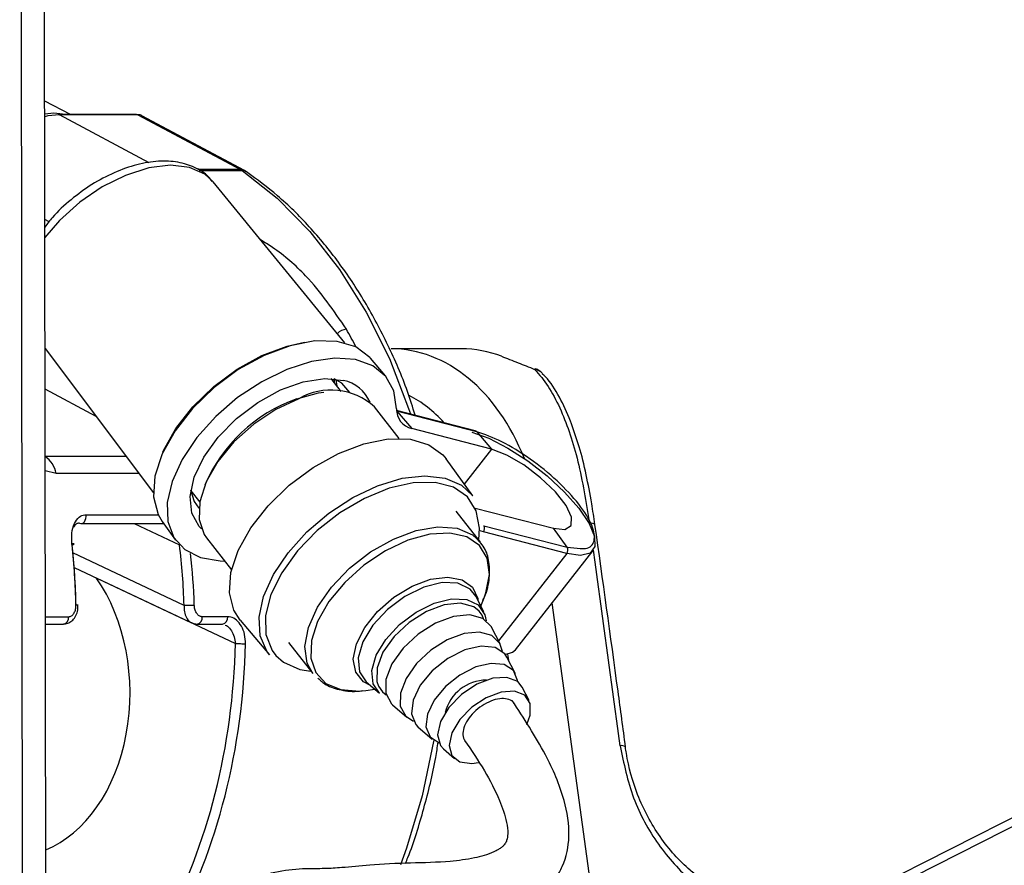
# Model space of a CAD drawing. Header units: millimetres. Extents: x 38476 to 443956, y 24059 to 406945.
# Tile 70 of 75: x 371767 to 374494, y 145729 to 148071. Entities that reach past the tile are written whole.
import ezdxf

# ---------------------------------------------------------------- set-up
doc = ezdxf.new("R2010")
doc.units = ezdxf.units.MM

msp = doc.modelspace()

# ---------------------------------------------------------------- linework, layer by layer
at = {"color": 8, "linetype": 'Continuous', "lineweight": 25, "ltscale": 50}
for p, q in [((373709.94, 145428.28), (386978.72, 152151.57)), ((371777.13, 144316.88), (371767.35, 151605.32)), ((372126.34, 147674.76), (371877.81, 147807.91)), ((372378.6, 147655.87), (372260.73, 147655.87)), ((372264.71, 147653.17), (372383.02, 147653.17)), ((371848.77, 147511.55), (371837.12, 147517.45)), ((372643.02, 147073.97), (372645.86, 147056.79)), ((371978.8, 146972.24), (371837.75, 147047.81)), ((371838, 146862.08), (372061.32, 146862.08)), ((373073.98, 146881.52), (372998.4, 146784.88)), ((371868.06, 146814.45), (371838.05, 146821.53)), ((372096.99, 146814.45), (371868.06, 146814.45)), ((372248.54, 146757.26), (372240.57, 146761.24)), ((371951.04, 146699.9), (372151, 146699.9)), ((372084.24, 146675.54), (372209.86, 146616.33)), ((372222.7, 146448.99), (371914.72, 146594.16)), ((373282.32, 146592.73), (373093.36, 146351.15)), ((373356.39, 145620.13), (373241.88, 146456.15)), ((371838.59, 146417.47), (371902.54, 146417.47)), ((373118.7, 146313.85), (373120.99, 146297.13))]:
    msp.add_line(p, q, dxfattribs=at)
at = {"color": 7, "linetype": 'Continuous', "lineweight": 25, "ltscale": 50}
for p, q in [((386931.73, 152152), (373790.31, 145493.24)), ((371841.25, 144436.7), (371831.22, 151920.63)), ((371908.43, 147808.88), (371836.67, 147845.3)), ((372091.07, 147808.88), (371874.06, 147808.88)), ((372094.82, 147807.91), (371877.81, 147807.91)), ((372094.82, 147807.91), (372378.6, 147655.87)), ((372389.69, 147653.19), (372105.94, 147805.21)), ((372395.89, 147649.4), (372389.69, 147653.19)), ((372668.12, 147175.72), (372302.88, 147622.47)), ((371837.6, 147160.75), (372137.49, 146760.38)), ((372780.31, 147084.5), (372738.68, 147133.27)), ((372990.8, 147159.41), (372796.04, 147159.41)), ((372657.63, 147041.76), (372630.12, 147076.91)), ((372818.58, 146911.16), (372749.66, 146999.22)), ((373028.98, 146932.49), (372811.17, 146988.87)), ((372811.23, 146987.92), (372811.97, 146987.16)), ((372811.97, 146987.16), (372853.06, 146938.71)), ((373032.9, 146929.96), (372811.97, 146987.16)), ((373073.98, 146881.52), (372853.06, 146938.71)), ((373032.9, 146929.96), (373073.98, 146881.52)), ((373021.87, 146752.12), (372948.61, 146854.39)), ((372241.31, 146766.5), (372265.87, 146735.11)), ((373043.48, 146623.84), (372976.1, 146709.92)), ((373028.7, 146718.47), (373245.55, 146662.33)), ((371937.24, 146675.54), (372162.96, 146675.54)), ((372161.75, 146681.68), (372199.09, 146629.57)), ((372162.96, 146675.54), (372163.33, 146675.54)), ((373052.55, 146669.62), (373283.47, 146609.84)), ((373282.32, 146592.73), (373051.39, 146652.51)), ((373283.47, 146609.84), (373245.55, 146662.33)), ((372285.06, 146635.56), (372353.99, 146547.5)), ((373140.03, 146325.94), (373355.1, 146600.9)), ((373283.47, 146609.84), (373302.13, 146608.59)), ((371918.23, 146553.91), (372243.56, 146400.57)), ((371979.54, 146524.9), (372364.68, 146343.37)), ((373052.32, 146431.39), (373030.26, 146474.53)), ((373044.59, 146446.51), (373053.51, 146469.44)), ((371838.62, 146397.13), (371888.39, 146397.13)), ((372258.6, 146397.13), (372329.32, 146397.13)), ((372343.47, 146417.47), (372272.75, 146417.47)), ((372377.86, 146407.66), (372459.54, 146311.96)), ((373097.9, 146342.28), (373074.35, 146388.33)), ((372511.5, 146346.27), (372578.88, 146260.18)), ((373140.29, 146259.38), (373116.74, 146305.44)), ((372543.22, 146271.67), (372574, 146266.41)), ((372726.99, 146237.15), (372763.57, 146205.37)), ((372715.79, 146212.23), (372726.35, 146213.36)), ((372726.35, 146213.36), (372750.75, 146216.51)), ((373177.98, 146185.7), (373159.13, 146222.54)), ((372800.08, 146173.66), (372839.12, 146139.73)), ((372870.36, 146112.59), (372909.41, 146078.67)), ((372940.65, 146051.53), (372971.89, 146024.39))]:
    msp.add_line(p, q, dxfattribs=at)
at = {"color": 7, "linetype": 'Continuous', "lineweight": 25, "ltscale": 50, "flags": 128}
for points in [[(371836.72, 147810.17), (371861.57, 147813.19), (371902.44, 147808.88)], [(371877.81, 147807.91), (371845.3, 147804.46), (371836.74, 147802.45)], [(371874.06, 147808.88), (371875.78, 147808.68), (371877.81, 147807.91)], [(372091.07, 147808.88), (372092.79, 147808.68), (372094.82, 147807.91)], [(372738.68, 147133.27), (372736.89, 147135.33), (372697.94, 147164.58), (372646.26, 147180.23), (372584.53, 147181.47), (372515.96, 147168.22), (372444.12, 147141.19), (372372.78, 147101.78), (372305.62, 147052.03), (372246.15, 146994.55), (372197.48, 146932.33), (372162.14, 146868.6), (372141.97, 146806.7), (372138.02, 146749.84), (372150.49, 146700.98), (372161.75, 146681.68)], [(372163.97, 146873.03), (372165.96, 146877.61), (372200.09, 146939.16), (372247.1, 146999.26), (372304.53, 147054.78), (372369.4, 147102.83), (372438.32, 147140.9), (372507.71, 147167.01), (372556.18, 147177.66)], [(372811.05, 146993.31), (372803.57, 147042.8), (372781.35, 147083.27), (372745.42, 147112.81), (372697.51, 147130.01), (372639.87, 147134.07), (372575.25, 147124.78), (372506.72, 147102.58), (372437.52, 147068.54), (372370.96, 147024.27), (372310.18, 146971.86), (372258.07, 146913.81), (372217.11, 146852.88), (372189.24, 146791.95), (372175.8, 146733.92), (372177.4, 146681.56), (372193.97, 146637.33), (372224.75, 146603.34), (372268.25, 146581.22), (372322.41, 146571.99), (372335.01, 146571.75)], [(373193.19, 147102.69), (373195.31, 147104.24), (373195.84, 147104.2)], [(372270.59, 146661.39), (372264.81, 146667.39), (372244.39, 146704.45), (372239.58, 146750.85), (372250.68, 146803.67), (372277, 146859.6), (372316.88, 146915.11), (372367.82, 146966.72), (372426.61, 147011.19), (372489.56, 147045.72), (372552.71, 147068.15), (372612.11, 147077.05), (372664.01, 147071.89)], [(372682.06, 147038.49), (372659.42, 147063.96), (372638.49, 147076.04)], [(372534.44, 147020.98), (372594.59, 147037.45), (372609.31, 147039.53)], [(372540.28, 147021.42), (372476.58, 146991.55), (372415.44, 146950.74), (372360.7, 146901.55), (372315.82, 146847.07), (372283.58, 146790.72), (372266.04, 146736.05), (372264.3, 146686.49), (372278.44, 146645.16), (372285.06, 146635.56)], [(373019.52, 146928.48), (373066.65, 146911.72), (373119.54, 146884.65), (373174.57, 146849.14), (373227.98, 146807.59), (373276.14, 146762.84), (373315.77, 146717.93), (373344.16, 146675.93), (373359.38, 146639.71), (373360.4, 146611.72), (373347.14, 146593.88), (373320.51, 146587.4), (373282.32, 146592.73)], [(372377.86, 146407.66), (372360.12, 146435.56), (372348.16, 146483.84), (372352.3, 146539.91), (372372.31, 146600.88), (372407.17, 146663.61), (372455.08, 146724.86), (372513.57, 146781.48), (372579.62, 146830.53), (372649.82, 146869.5), (372720.56, 146896.37), (372788.18, 146909.75), (372849.19, 146908.97), (372900.46, 146894.04), (372939.34, 146865.75), (372948.61, 146854.39)], [(373245.55, 146662.33), (373277.18, 146659.41), (373294.66, 146670.06), (373295.86, 146693), (373280.65, 146725.46), (373250.85, 146763.52), (373210.08, 146802.59), (373163.23, 146837.97), (373115.97, 146865.38), (373073.98, 146881.52)], [(373038.6, 146630.07), (373040.87, 146662.79), (373031.82, 146711.16), (373007.24, 146749.65), (372968.46, 146776.2), (372917.57, 146789.38), (372857.31, 146788.47), (372790.93, 146773.52), (372722.01, 146745.34), (372654.26, 146705.45), (372591.35, 146656), (372536.64, 146599.65), (372493.12, 146539.45), (372463.09, 146478.63), (372448.21, 146420.48), (372449.26, 146368.13), (372466.19, 146324.41), (372476.65, 146310.53)], [(372240.78, 146769.22), (372250.4, 146736.98), (372263.59, 146717.78)], [(371932.69, 146676.6), (371936.36, 146675.58), (371937.24, 146675.54)], [(371912.42, 146616.33), (371914.8, 146616.96), (371916.56, 146617.56), (371917.61, 146618.13), (371917.93, 146618.63), (371917.5, 146619.05), (371916.33, 146619.37), (371914.48, 146619.58), (371912.01, 146619.67)], [(372763.57, 146205.37), (372745.82, 146231.92), (372742.5, 146268.46), (372754.68, 146310.77), (372781.17, 146354.71), (372819.37, 146395.98), (372865.56, 146430.55), (372915.19, 146455.02)], [(373040.11, 146432.56), (373024.59, 146444.83), (372988.4, 146454.74), (372943.19, 146450.27), (372893.85, 146431.89), (372845.73, 146401.6), (372804.06, 146362.69), (372773.33, 146319.36), (372756.89, 146276.31), (372756.51, 146238.22), (372761.11, 146224.95)], [(372915.19, 146455.02), (372963.42, 146467), (373005.53, 146465.32), (373037.4, 146450.15), (373055.9, 146422.96), (373059.46, 146406.14)], [(372222.7, 146448.99), (372225.74, 146449.15), (372229.19, 146449.3), (372232.91, 146449.45), (372236.77, 146449.59), (372240.63, 146449.7), (372244.33, 146449.8), (372247.75, 146449.87), (372250.74, 146449.9)], [(373074.35, 146388.33), (373073.69, 146389.58), (373050.36, 146412.88), (373014.04, 146422.83), (372968.66, 146418.34), (372919.15, 146399.9), (372870.86, 146369.5), (372829.04, 146330.45), (372798.2, 146286.97), (372781.7, 146243.77), (372781.32, 146205.54), (372797.11, 146176.42), (372800.08, 146173.66)], [(373104.11, 146321.33), (373097.28, 146343.45), (373075.26, 146365.45), (373040.99, 146374.83), (372998.18, 146370.59), (372951.47, 146353.19), (372905.91, 146324.51), (372866.45, 146287.67), (372837.36, 146246.64), (372821.79, 146205.89), (372821.44, 146169.81), (372836.33, 146142.34), (372857.97, 146128.67)], [(372364.68, 146343.37), (372367.72, 146343.23), (372371.15, 146343.1), (372374.88, 146342.99), (372378.75, 146342.89), (372382.6, 146342.81), (372386.3, 146342.77), (372389.72, 146342.74), (372392.72, 146342.75)], [(373116.74, 146305.44), (373110.63, 146314.75), (373083.72, 146332.48), (373045.2, 146336.24), (372999.73, 146325.6), (372952.78, 146301.82), (372910.02, 146267.78), (372876.6, 146227.59), (372856.57, 146186.08), (372852.32, 146148.28), (372864.38, 146118.73), (372870.36, 146112.59)], [(373112.14, 146312.84), (373132.07, 146318.93), (373140.03, 146325.94)], [(373146.09, 146238.12), (373145.87, 146240.42), (373134.56, 146268.11), (373109.35, 146284.72), (373073.26, 146288.25), (373030.64, 146278.27), (372986.64, 146255.99), (372946.58, 146224.1), (372915.26, 146186.43), (372896.48, 146147.54), (372892.5, 146112.11), (372903.8, 146084.42), (372928.66, 146067.93)], [(373159.13, 146222.54), (373146.68, 146237.67), (373116.83, 146249.45), (373077.2, 146246.98), (373033.17, 146230.57), (372990.67, 146202.47), (372955.45, 146166.45), (372932.26, 146127.38), (372924.22, 146090.54), (372932.44, 146060.91), (372940.65, 146051.53)], [(373172.04, 146118.83), (373181.47, 146145.02), (373181.38, 146176.92), (373166.23, 146199.97), (373138.07, 146211.08), (373100.7, 146208.74), (373059.16, 146193.27), (373019.07, 146166.76), (372985.84, 146132.78), (372963.97, 146095.94), (372956.39, 146061.19), (372964.14, 146033.24), (372986.17, 146015.86), (373019.51, 146011.4), (373038.38, 146014.12)], [(373444.8, 146055.99), (373445.19, 146056.87), (373445.18, 146057.09)]]:
    msp.add_lwpolyline(points, dxfattribs=at)
at = {"color": 8, "linetype": 'Continuous', "lineweight": 25, "ltscale": 50, "flags": 128}
for points in [[(372237.54, 147662.17), (372184.83, 147667.99), (372124.77, 147660.47), (372060.61, 147640.02), (371995.79, 147607.73), (371933.82, 147565.36), (371878.05, 147515.19), (371837.19, 147467.66)], [(372302.88, 147622.47), (372280.07, 147643.33), (372237.54, 147662.17)], [(372378.6, 147655.87), (372385.27, 147654.97), (372389.73, 147653.16)], [(372383.02, 147653.17), (372480.23, 147576.44), (372570.73, 147484.76), (372653.37, 147379.3), (372727.12, 147261.37), (372791.04, 147132.48), (372844.33, 146994.26), (372849.37, 146978.99)], [(372639.38, 147065.07), (372639.24, 147067.97), (372638.49, 147076.04)], [(372459.54, 146311.96), (372451.88, 146322.01), (372433.57, 146364.82), (372430.52, 146416.2), (372442.87, 146473.59), (372470, 146534.1), (372510.55, 146594.71), (372562.5, 146652.36), (372623.23, 146704.18), (372689.7, 146747.55), (372758.57, 146780.32), (372826.4, 146800.83), (372889.77, 146808.05), (372945.52, 146801.63), (372990.85, 146781.88), (373021.87, 146752.12)], [(371937.24, 146675.54), (371940.08, 146675.94), (371943.61, 146677.68), (371946.69, 146680.66), (371949.11, 146684.67), (371950.71, 146689.45), (371951.37, 146694.64), (371951.04, 146699.9)], [(372163.33, 146675.54), (372165.8, 146675.94), (372165.86, 146675.96)], [(372578.88, 146260.18), (372563.23, 146289.25), (372556.98, 146335.06), (372566.7, 146387.58), (372591.78, 146443.53), (372630.65, 146499.39), (372680.86, 146551.63), (372739.26, 146596.99), (372802.17, 146632.61), (372865.66, 146656.26), (372925.72, 146666.44), (372978.58, 146662.53), (373020.93, 146644.75), (373043.48, 146623.84)], [(373053.51, 146469.44), (373058.55, 146483.64), (373068.03, 146534.87), (373061.93, 146579.54), (373040.64, 146614.85), (373005.5, 146638.58), (372958.7, 146649.24), (372903.21, 146646.16), (372842.49, 146629.53)], [(373051.39, 146652.51), (373045.01, 146654.45), (373040.87, 146656.05)], [(372842.49, 146629.53), (372780.37, 146600.41), (372720.75, 146560.61), (372667.37, 146512.64), (372623.6, 146459.51), (372592.16, 146404.56), (372575.06, 146351.25), (372573.35, 146302.92), (372587.16, 146262.61), (372615.6, 146232.85), (372656.89, 146215.52), (372708.44, 146211.7), (372715.79, 146212.23)], [(372737.43, 146228.08), (372719.74, 146237.51), (372698.08, 146263.79), (372691.19, 146299.88), (372699.66, 146342.58), (372722.75, 146388.09), (372758.42, 146432.38), (372803.48, 146471.51), (372853.95, 146501.99), (372905.32, 146521.12), (372953.03, 146527.21), (372992.86, 146519.71), (373021.26, 146499.28), (373035.7, 146467.74), (373036.43, 146463.23)], [(373030.26, 146474.53), (373014.59, 146494.22), (372981.12, 146510.16), (372936.89, 146511.93), (372886.24, 146499.34), (372834.1, 146473.64), (372785.61, 146437.34), (372745.47, 146393.99), (372717.66, 146347.84), (372704.86, 146303.4), (372708.36, 146265.03), (372726.99, 146237.15)], [(371929.1, 146449.59), (371929.11, 146449.59), (371928.7, 146449.7), (371927.55, 146449.8), (371925.71, 146449.87), (371923.24, 146449.9)], [(373052.03, 146411.91), (373047.83, 146421.6), (373040.11, 146432.56)], [(372476.65, 146310.53), (372498.08, 146291.66), (372543.22, 146271.67)], [(372761.11, 146224.95), (372772.24, 146209.2), (372782.56, 146200.98)], [(372913.79, 146075.27), (372913.28, 146072.17), (372881.62, 145921.24), (372838.17, 145776.3), (372821.55, 145730.64)]]:
    msp.add_lwpolyline(points, dxfattribs=at)
at = {"color": 7, "linetype": 'Continuous', "lineweight": 25, "ltscale": 2500}
for centre, radius, start, end in [((372357.04, 147615.55), 45.72, 55.37547, 61.86256), ((372990.86, 146850.28), 309.13, 68.98214, 90.01104), ((373178.19, 147057.42), 50, 42.97563, 69.33084), ((372643.23, 146971.29), 102.72, 23.40328, 78.33074), ((372629.59, 146865.26), 179.89, 48.12701, 119.76524), ((372681.03, 146609.73), 436.6, 109.61919, 156.83477), ((372864.42, 146990.91), 53.42, 177.4287, 257.72261), ((373027.02, 146925.15), 7.59, 39.33293, 75.06722), ((373039.8, 146661.89), 14.9, 321.01731, 31.2429), ((373270.72, 146602.1), 14.91, 321.06994, 31.24658), ((373061.66, 146121.99), 120.17, 90.69348, 165.40488)]:
    msp.add_arc(centre, radius, start, end, dxfattribs=at)
at = {"color": 8, "linetype": 'Continuous', "lineweight": 25, "ltscale": 2500}
for centre, radius, start, end in [((372383.54, 147631.05), 22.13, 56.05163, 91.33764), ((372678.54, 147169.82), 44.7, 98.26245, 134.82314), ((373187.91, 147066.1), 36.97, 42.79615, 81.78546), ((371798.25, 146802.47), 70.83, 9.73436, 55.86122), ((373349.48, 146655.11), 21.21, 58.76776, 100.38765), ((371884.43, 146414.97), 18.27, 282.50802, 7.83891), ((372254.64, 146414.97), 18.27, 282.50802, 7.83891), ((372325.37, 146414.97), 18.27, 282.50802, 7.83891), ((373433.67, 146038.97), 21.47, 57.56556, 99.00404)]:
    msp.add_arc(centre, radius, start, end, dxfattribs=at)
at = {"color": 7, "linetype": 'Continuous', "lineweight": 25, "ltscale": 2500}
for centre, major_axis, ratio, start_param, end_param in [((372082.7, 147760.93), (22.93, 44.44), 0.6642194, 6.2729151, 6.6133846), ((370949.87, 146394.29), (11.15, 1399.98), 0.6956333, 4.7576678, 4.8796208), ((370964.24, 146394.17), (11.15, 1379.98), 0.6954667, 4.7577442, 4.8796972), ((371231.88, 146394.17), (-11.9, 1379.97), 0.7186976, 4.745927, 4.86788), ((371745.89, 146208.45), (-3.92, 454.99), 0.7186976, 3.419769, 5.4752923), ((371373.3, 146394.17), (-11.9, 1379.97), 0.7186976, 4.0536593, 4.6693694), ((371387.21, 146394.29), (-11.9, 1399.97), 0.7185324, 4.0537523, 4.6694624)]:
    msp.add_ellipse(centre, major_axis=major_axis, ratio=ratio, start_param=start_param, end_param=end_param, dxfattribs=at)
at = {"color": 8, "linetype": 'Continuous', "lineweight": 25, "ltscale": 2500}
for centre, major_axis, ratio, start_param, end_param in [((371916.27, 146394.29), (-137.07, 1396.72), 0.698689, 5.226191, 5.2694864), ((372795.3, 146559.41), (3.09, 600), 0.7070925, 5.2328644, 6.2887224), ((372724.59, 146559.85), (3.09, 500), 0.7070875, 5.6276155, 5.9415913), ((371245.79, 146394.29), (-11.9, 1399.97), 0.7185324, 4.74602, 4.8486797), ((372250.32, 146584.59), (-1369.89, 9655.51), 0.1125215, 4.6420933, 4.6982456)]:
    msp.add_ellipse(centre, major_axis=major_axis, ratio=ratio, start_param=start_param, end_param=end_param, dxfattribs=at)
at = {"color": 7, "linetype": 'Continuous', "lineweight": 25, "ltscale": 50}
for points, knots in [([(372299.91, 147623.17), (372296.96, 147627.46), (372285.17, 147644.58), (372252.37, 147663.56), (372205.67, 147678.5), (372151.49, 147680.83), (372091.8, 147671.11), (372029.05, 147649.05), (371966.72, 147616), (371908.76, 147573.58), (371864.35, 147532.95), (371843.93, 147505.79), (371837.14, 147496.77)], [0, 0, 0, 0, 0.0348986, 0.1393188, 0.244095, 0.3542266, 0.4700311, 0.588239, 0.7061811, 0.8237557, 0.9414198, 1, 1, 1, 1]), ([(372862.59, 146975.57), (372855.7, 146997.58), (372834.58, 147065.18), (372788.18, 147170.87), (372724.64, 147291.15), (372651.63, 147401.03), (372570.55, 147499.37), (372485.29, 147583.42), (372424.69, 147628.15), (372395.89, 147649.4)], [0, 0, 0, 0, 0.0756101, 0.2321403, 0.3887176, 0.5453277, 0.7018929, 0.8583204, 1, 1, 1, 1]), ([(373101.73, 147138.84), (373116.48, 147133.09), (373143.87, 147122.4), (373177.61, 147108.92), (373193.19, 147102.69)], [0, 0, 0, 0, 0.5381401, 1, 1, 1, 1]), ([(373193.19, 147102.69), (373195.05, 147100.75), (373222.8, 147071.83), (373267.62, 146998), (373316.22, 146852.1), (373335.82, 146734.84), (373345.65, 146675.98)], [0, 0, 0, 0, 0.0246761, 0.3674789, 0.6824969, 1, 1, 1, 1]), ([(373314.79, 146893.73), (373307.73, 146916.25), (373292.51, 146964.86), (373262.1, 147027.29), (373236.02, 147070.67), (373217.2, 147087.78), (373214.19, 147090.53)], [0, 0, 0, 0, 0.2779545, 0.5999562, 0.9358548, 1, 1, 1, 1]), ([(373360.16, 146672.98), (373357.44, 146692.33), (373350.71, 146740.14), (373336.07, 146812.45), (373323.86, 146867.05), (373315.43, 146891.82), (373314.79, 146893.73)], [0, 0, 0, 0, 0.2422921, 0.59836, 0.9691255, 1, 1, 1, 1]), ([(371912.01, 146619.67), (371911.55, 146629.74), (371910.64, 146649.86), (371917.81, 146676.06), (371930.52, 146693.95), (371943.09, 146699.63), (371949.94, 146699.86), (371951.04, 146699.9)], [0, 0, 0, 0, 0.2569162, 0.5133904, 0.7544856, 0.9603556, 1, 1, 1, 1]), ([(371932.69, 146676.6), (371931.91, 146676.57), (371927.92, 146676.41), (371923.61, 146674.47), (371918.77, 146670.61), (371917.33, 146667.34), (371916.29, 146664.95)], [0, 0, 0, 0, 0.1070236, 0.5487179, 0.6705654, 1, 1, 1, 1]), ([(373445.18, 146057.09), (373438.29, 146108.4), (373410.72, 146313.79), (373382.01, 146519.17), (373360.48, 146673.25)], [0, 0, 0, 0, 0.24984078, 1, 1, 1, 1]), ([(373050.04, 146463.05), (373051.58, 146466.06), (373062.32, 146487.05), (373069.63, 146525.62), (373068.53, 146573.1), (373056.58, 146609), (373041.78, 146623.7), (373036.58, 146628.87)], [0, 0, 0, 0, 0.0474772, 0.3319033, 0.6165254, 0.8651099, 1, 1, 1, 1]), ([(371888.34, 146397.58), (371892.42, 146397.82), (371900.95, 146398.33), (371912.42, 146405.66), (371921.84, 146416.96), (371928.29, 146432.14), (371928.64, 146443.79), (371928.82, 146449.6)], [0, 0, 0, 0, 0.16936783, 0.35450607, 0.55092048, 0.77567043, 1, 1, 1, 1]), ([(371902.54, 146417.47), (371903.6, 146417.54), (371907.1, 146417.79), (371912.95, 146420.9), (371918.8, 146428.18), (371922.72, 146438.34), (371923.07, 146446.05), (371923.24, 146449.9)], [0, 0, 0, 0, 0.0927656, 0.3033786, 0.5290276, 0.7643158, 1, 1, 1, 1]), ([(372272.75, 146417.47), (372271.67, 146417.54), (372268.16, 146417.79), (372262.25, 146420.9), (372256.19, 146428.18), (372251.87, 146438.34), (372251.12, 146446.05), (372250.74, 146449.9)], [0, 0, 0, 0, 0.0927656, 0.3033786, 0.5290276, 0.7643158, 1, 1, 1, 1]), ([(372243.48, 146401.17), (372244.44, 146400.52), (372248.86, 146397.55), (372254.33, 146397.42), (372258.61, 146397.33)], [0, 0, 0, 0, 0.2175804, 1, 1, 1, 1]), ([(372392.72, 146342.75), (372392.28, 146351.45), (372391.42, 146368.83), (372382.23, 146391.91), (372368.6, 146408.89), (372354.65, 146416.61), (372346.2, 146417.26), (372343.47, 146417.47)], [0, 0, 0, 0, 0.2296055, 0.4585691, 0.6839056, 0.8978414, 1, 1, 1, 1]), ([(372592.91, 146247.51), (372600.17, 146240.93), (372617.94, 146224.84), (372657.95, 146213.52), (372692.33, 146208.8), (372713.17, 146212.46), (372715.73, 146212.91)], [0, 0, 0, 0, 0.2408674, 0.5890035, 0.9494899, 1, 1, 1, 1]), ([(372363.75, 145415.79), (372364.42, 145428.76), (372365.58, 145451.57), (372381.5, 145486.59), (372424.73, 145520.92), (372494.78, 145537.28), (372575.37, 145552.58), (372646.6, 145563.41), (372718.12, 145560.64), (372794.07, 145556.76), (372874.94, 145559.22), (372963.11, 145567.85), (373060.24, 145580.38), (373137.27, 145602.85), (373192.54, 145633.06), (373227.02, 145661.17), (373253.02, 145692.61), (373279.65, 145740.98), (373294.21, 145816.99), (373275.39, 145924.01), (373220.44, 146049.52), (373163.47, 146136.08), (373131.25, 146185.03)], [0, 0, 0, 0, 0.0221114, 0.0388996, 0.0723647, 0.1461131, 0.2074679, 0.2442456, 0.2861234, 0.338202, 0.3951457, 0.4565608, 0.5153738, 0.5706854, 0.5975522, 0.6232965, 0.6462132, 0.6674507, 0.7194316, 0.7854823, 0.8786783, 1, 1, 1, 1]), ([(373136.41, 146176.43), (373136.15, 146177.17), (373134.04, 146183.19), (373122.31, 146188.94), (373102.93, 146192.23), (373078.71, 146187.26), (373053.46, 146175.56), (373029.99, 146158.32), (373010.88, 146137.28), (372997.98, 146115.02), (372994, 146094.54), (372995.07, 146080.73), (372999.79, 146076.37), (373000.51, 146075.72)], [0, 0, 0, 0, 0.0149582, 0.1216226, 0.2288322, 0.3381261, 0.4437087, 0.5537823, 0.6589443, 0.767912, 0.8741429, 0.9810455, 1, 1, 1, 1]), ([(372999.49, 146074.94), (373018.34, 146047.28), (373054.54, 145994.18), (373094.08, 145917.48), (373115.04, 145858.44), (373119.88, 145820.65), (373117.39, 145800.06), (373112.84, 145790.07), (373107.45, 145783.51), (373101.26, 145778.01), (373092.08, 145771.91), (373067.29, 145759.36), (373021.67, 145747.31), (372947.85, 145737.1), (372846.77, 145735.55), (372741.52, 145731.02), (372667.64, 145722.83), (372612.11, 145719.21), (372553.98, 145720.17), (372483.39, 145713.76), (372404.86, 145691.73), (372339.3, 145664.81), (372284.07, 145627.5), (372237.67, 145578.85), (372200.3, 145504.79), (372195.99, 145445.81), (372193.79, 145415.56)], [0, 0, 0, 0, 0.0814861, 0.1564557, 0.209812, 0.2362528, 0.252032, 0.2608629, 0.2646401, 0.2693674, 0.2758633, 0.2846743, 0.3211959, 0.3665691, 0.4382064, 0.5150309, 0.5753258, 0.6143422, 0.6530653, 0.7062368, 0.7603664, 0.8148262, 0.8496263, 0.8932345, 0.9452502, 1, 1, 1, 1]), ([(372835.61, 145734.41), (372837.93, 145739.86), (372858.43, 145788.01), (372886.93, 145886.29), (372914.99, 145993.42), (372924.09, 146056.29), (372926.15, 146070.49)], [0, 0, 0, 0, 0.0527562, 0.4661102, 0.8794587, 1, 1, 1, 1]), ([(373430.31, 146060.17), (373440.33, 146011.12), (373460.35, 145913.03), (373533.39, 145782.46), (373604.61, 145703.33), (373649.07, 145668.85), (373659.58, 145660.7)], [0, 0, 0, 0, 0.3002174, 0.6003334, 0.905593, 1, 1, 1, 1]), ([(373651.81, 145692.82), (373642.39, 145700.22), (373602.69, 145731.42), (373538.26, 145803), (373476.6, 145917.04), (373452.09, 146006.14), (373445.62, 146050.39), (373444.8, 146055.99)], [0, 0, 0, 0, 0.0954736, 0.402356, 0.7012537, 0.9621799, 1, 1, 1, 1])]:
    msp.add_open_spline(points, degree=3, knots=knots, dxfattribs=at)
at = {"color": 8, "linetype": 'Continuous', "lineweight": 25, "ltscale": 50}
for points, knots in [([(372672.11, 147214.05), (372637.33, 147264.95), (372580.63, 147347.9), (372491.44, 147425.72), (372445.66, 147454.4), (372434.66, 147461.29)], [0, 0, 0, 0, 0.5467805, 0.8911039, 1, 1, 1, 1]), ([(373302.13, 146608.59), (373313.68, 146606.99), (373343.54, 146602.85), (373362.53, 146624.9), (373356.53, 146668.31), (373319.43, 146728.17), (373257.94, 146794.25), (373181.56, 146856.21), (373100.26, 146906.77), (373055.35, 146922.23), (373032.9, 146929.96)], [0, 0, 0, 0, 0.0827203, 0.2137563, 0.3447929, 0.4758371, 0.6068759, 0.7379176, 0.8689602, 1, 1, 1, 1]), ([(372222.7, 146448.99), (372222.71, 146442.92), (372222.73, 146430.7), (372228.41, 146415.01), (372235.83, 146404.54), (372241.82, 146402.07), (372243.87, 146401.22)], [0, 0, 0, 0, 0.2847572, 0.5725635, 0.8539279, 1, 1, 1, 1]), ([(372336.42, 146394.45), (372338.61, 146393.48), (372345.2, 146390.56), (372354.26, 146379.07), (372362.27, 146362.48), (372363.87, 146349.75), (372364.68, 146343.37)], [0, 0, 0, 0, 0.1402385, 0.4220138, 0.7105588, 1, 1, 1, 1])]:
    msp.add_open_spline(points, degree=3, knots=knots, dxfattribs=at)

doc.saveas('drawing.dxf')
